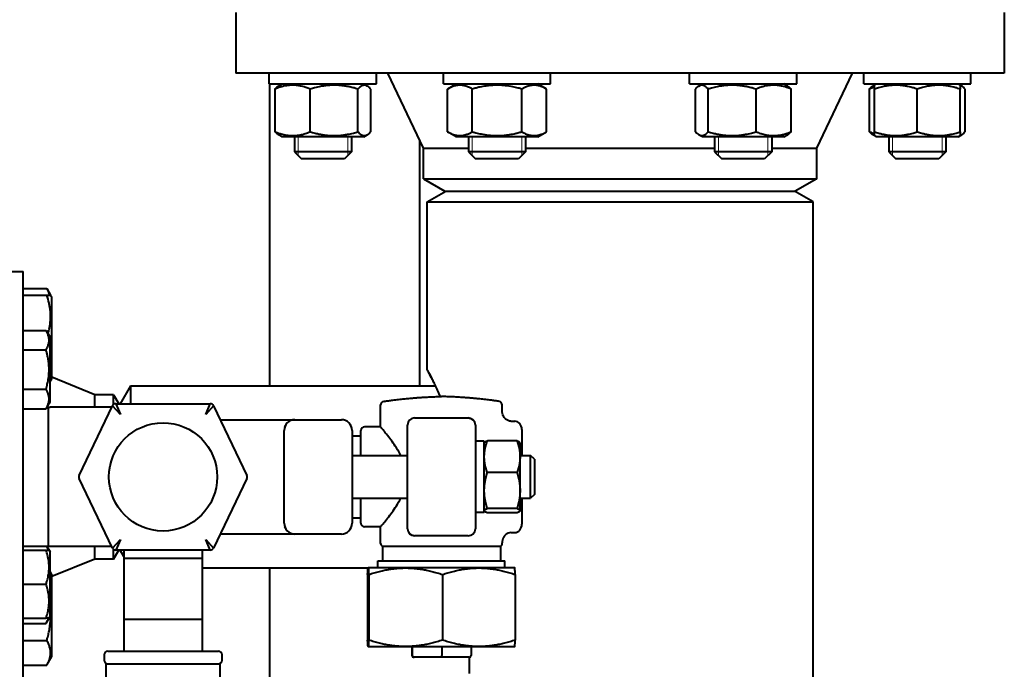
# Model space of a CAD drawing. Header units: millimetres. Extents: x -4428 to 3866, y -3426 to 3855.
# Tile 189 of 191: x 3591 to 3866, y 2689 to 2871. Entities that reach past the tile are written whole.
import ezdxf

# ---------------------------------------------------------------- set-up
doc = ezdxf.new("R2010")
doc.units = ezdxf.units.MM
doc.linetypes.add('K5LT_BASIC', pattern=[0])
doc.linetypes.add('K5LT_THIN', pattern=[0])
doc.layers.add('Системный слой', color=7, linetype='Continuous')

# ---------------------------------------------------------------- blocks, each defined once
blk = doc.blocks.new('U10')
at = {"layer": 'Системный слой', "color": 150, "linetype": 'K5LT_BASIC', "lineweight": 40, "true_color": 0x0080ff}
for p, q in [((3651.43, 2872.57), (3651.43, 2855.57)), ((3866.43, 2872.57), (3866.43, 2855.57)), ((3866.43, 2855.57), (3651.43, 2855.57)), ((3660.78, 2852.57), (3660.78, 2855.57)), ((3690.78, 2852.57), (3690.78, 2855.57)), ((3703.93, 2834.57), (3693.93, 2855.57)), ((3709.49, 2852.57), (3709.49, 2855.57)), ((3739.49, 2852.57), (3739.49, 2855.57)), ((3778.37, 2852.57), (3778.37, 2855.57)), ((3808.37, 2852.57), (3808.37, 2855.57)), ((3813.93, 2834.57), (3823.93, 2855.57)), ((3827.08, 2852.57), (3827.08, 2855.57)), ((3857.08, 2852.57), (3857.08, 2855.57)), ((3857.08, 2852.57), (3857.08, 2855.57)), ((3660.78, 2852.57), (3690.78, 2852.57)), ((3660.93, 2768.07), (3660.93, 2852.57)), ((3663.36, 2851.98), (3664.38, 2852.57)), ((3663.78, 2852.23), (3664.38, 2852.57)), ((3688.2, 2851.98), (3687.18, 2852.57)), ((3709.49, 2852.57), (3739.49, 2852.57)), ((3710.63, 2851.15), (3713.09, 2852.57)), ((3738.35, 2851.15), (3735.89, 2852.57)), ((3778.37, 2852.57), (3808.37, 2852.57)), ((3780.95, 2851.98), (3781.97, 2852.57)), ((3805.8, 2851.98), (3804.77, 2852.57)), ((3827.08, 2852.57), (3857.08, 2852.57)), ((3827.08, 2852.57), (3827.08, 2852.57)), ((3829.66, 2851.98), (3830.08, 2852.23)), ((3830.08, 2852.23), (3830.68, 2852.57)), ((3830.08, 2851.15), (3830.08, 2852.23)), ((3854.08, 2852.23), (3853.48, 2852.57)), ((3854.5, 2851.98), (3854.08, 2852.23)), ((3854.08, 2852.23), (3854.08, 2851.15)), ((3662.4, 2839.19), (3662.4, 2851.15)), ((3672.2, 2839.19), (3672.2, 2851.15)), ((3685.58, 2839.19), (3685.58, 2851.15)), ((3689.17, 2839.19), (3689.17, 2851.15)), ((3710.63, 2839.19), (3710.63, 2851.15)), ((3717.56, 2839.19), (3717.56, 2851.15)), ((3731.42, 2839.19), (3731.42, 2851.15)), ((3738.35, 2839.19), (3738.35, 2851.15)), ((3779.99, 2839.19), (3779.99, 2851.15)), ((3783.57, 2839.19), (3783.57, 2851.15)), ((3796.96, 2839.19), (3796.96, 2851.15)), ((3806.76, 2839.19), (3806.76, 2851.15)), ((3828.7, 2839.19), (3828.7, 2851.15)), ((3830.08, 2839.19), (3830.08, 2851.15)), ((3842.08, 2839.19), (3842.08, 2851.15)), ((3854.08, 2839.19), (3854.08, 2851.15)), ((3855.46, 2839.19), (3855.46, 2851.15)), ((3664.38, 2837.77), (3663.36, 2838.36)), ((3664.38, 2837.77), (3663.78, 2838.12)), ((3687.18, 2837.77), (3664.38, 2837.77)), ((3667.78, 2837.77), (3667.78, 2833.57)), ((3683.78, 2837.77), (3683.78, 2833.57)), ((3687.18, 2837.77), (3688.2, 2838.36)), ((3713.09, 2837.77), (3710.63, 2839.19)), ((3735.89, 2837.77), (3713.09, 2837.77)), ((3716.49, 2837.77), (3716.49, 2833.57)), ((3732.49, 2837.77), (3732.49, 2833.57)), ((3735.89, 2837.77), (3738.35, 2839.19)), ((3781.97, 2837.77), (3780.95, 2838.36)), ((3785.31, 2837.77), (3781.97, 2837.77)), ((3804.77, 2837.77), (3785.31, 2837.77)), ((3785.37, 2837.77), (3785.37, 2833.57)), ((3801.37, 2837.77), (3801.37, 2833.57)), ((3804.77, 2837.77), (3805.8, 2838.36)), ((3830.68, 2837.77), (3829.66, 2838.36)), ((3830.08, 2838.12), (3830.08, 2839.19)), ((3830.68, 2837.77), (3830.08, 2838.12)), ((3842.08, 2837.77), (3830.68, 2837.77)), ((3834.08, 2837.77), (3834.08, 2833.57)), ((3853.48, 2837.77), (3842.08, 2837.77)), ((3850.08, 2837.77), (3850.08, 2833.57)), ((3853.48, 2837.77), (3854.5, 2838.36)), ((3853.48, 2837.77), (3854.08, 2838.12)), ((3854.08, 2839.19), (3854.08, 2838.12)), ((3702.93, 2768.07), (3702.93, 2836.67)), ((3683.78, 2833.57), (3667.78, 2833.57)), ((3667.78, 2833.57), (3669.78, 2831.57)), ((3683.78, 2833.57), (3681.78, 2831.57)), ((3683.78, 2833.57), (3681.78, 2831.57)), ((3703.93, 2834.57), (3716.49, 2834.57)), ((3703.93, 2826.04), (3703.93, 2834.57)), ((3732.49, 2833.57), (3716.49, 2833.57)), ((3716.49, 2833.57), (3718.49, 2831.57)), ((3732.49, 2833.57), (3730.49, 2831.57)), ((3732.49, 2834.57), (3785.37, 2834.57)), ((3801.37, 2833.57), (3785.37, 2833.57)), ((3785.37, 2833.57), (3787.37, 2831.57)), ((3801.37, 2833.57), (3799.37, 2831.57)), ((3801.37, 2834.57), (3813.93, 2834.57)), ((3813.93, 2826.04), (3813.93, 2834.57)), ((3850.08, 2833.57), (3834.08, 2833.57)), ((3834.08, 2833.57), (3836.08, 2831.57)), ((3850.08, 2833.57), (3848.08, 2831.57)), ((3850.08, 2833.57), (3848.08, 2831.57)), ((3681.78, 2831.57), (3669.78, 2831.57)), ((3730.49, 2831.57), (3718.49, 2831.57)), ((3799.37, 2831.57), (3787.37, 2831.57)), ((3848.08, 2831.57), (3836.08, 2831.57)), ((3703.93, 2826.04), (3709.93, 2822.57)), ((3703.93, 2826.04), (3813.93, 2826.04)), ((3813.93, 2826.04), (3807.93, 2822.57)), ((3704.93, 2819.57), (3710.13, 2822.57)), ((3709.93, 2822.57), (3807.93, 2822.57)), ((3812.93, 2819.57), (3807.73, 2822.57)), ((3704.93, 2772.57), (3704.93, 2819.57)), ((3704.93, 2819.57), (3758.93, 2819.57)), ((3758.93, 2819.57), (3812.93, 2819.57)), ((3812.93, 2325.57), (3812.93, 2819.57)), ((3575.93, 2800.07), (3591.93, 2800.07)), ((3591.93, 2742.57), (3591.93, 2800.07)), ((3591.93, 2795.32), (3598.51, 2795.32)), ((3598.51, 2795.32), (3599.58, 2793.46)), ((3591.93, 2793.46), (3598.51, 2793.46)), ((3598.51, 2793.46), (3599.58, 2793.46)), ((3599.58, 2793.46), (3599.93, 2792.86)), ((3599.93, 2781.46), (3599.93, 2792.86)), ((3591.93, 2783.59), (3598.31, 2783.59)), ((3598.31, 2783.59), (3599.43, 2781.65)), ((3599.16, 2782.12), (3599.43, 2781.65)), ((3599.43, 2763.6), (3599.43, 2781.65)), ((3599.93, 2770.06), (3599.93, 2781.46)), ((3591.93, 2778.11), (3598.31, 2778.11)), ((3599.58, 2769.46), (3599.43, 2769.46)), ((3599.58, 2769.46), (3599.93, 2770.06)), ((3611.93, 2765.57), (3599.93, 2770.48)), ((3591.93, 2767.14), (3598.31, 2767.14)), ((3621.93, 2768.07), (3619.04, 2763.07)), ((3621.93, 2768.07), (3707.28, 2768.07)), ((3621.93, 2768.07), (3621.93, 2767.47)), ((3621.93, 2767.47), (3621.93, 2763.07)), ((3598.31, 2761.65), (3599.43, 2763.6)), ((3599.16, 2763.12), (3599.43, 2763.6)), ((3617.2, 2765.57), (3611.93, 2765.57)), ((3611.93, 2762.07), (3611.93, 2765.57)), ((3617.2, 2765.57), (3618.64, 2763.07)), ((3617.2, 2762.84), (3617.2, 2765.57)), ((3591.93, 2761.65), (3598.31, 2761.65)), ((3598.93, 2762.07), (3598.55, 2762.07)), ((3598.93, 2762.1), (3598.93, 2723.05)), ((3616.73, 2762.07), (3599.43, 2762.07)), ((3607.58, 2743), (3616.94, 2762.5)), ((3619.1, 2760.07), (3616.94, 2762.5)), ((3617.84, 2763.07), (3644.25, 2763.07)), ((3617.84, 2763.07), (3619.1, 2760.07)), ((3642.99, 2760.07), (3644.25, 2763.07)), ((3645.16, 2762.5), (3642.99, 2760.07)), ((3645.16, 2762.5), (3654.51, 2743)), ((3691.93, 2756.57), (3691.93, 2762.71)), ((3725.93, 2761.05), (3725.93, 2762.71)), ((3647.04, 2758.57), (3667.93, 2758.57)), ((3667.93, 2758.57), (3680.93, 2758.57)), ((3701.43, 2759.07), (3716.43, 2759.07)), ((3728.39, 2758.16), (3729.43, 2758.16)), ((3664.93, 2729.57), (3664.93, 2755.57)), ((3665.29, 2757), (3665.29, 2757)), ((3683.93, 2755.57), (3683.93, 2729.57)), ((3686.43, 2748.57), (3686.43, 2755.57)), ((3691.93, 2756.57), (3687.43, 2756.57)), ((3699.43, 2757.07), (3699.43, 2757.07)), ((3699.43, 2755.07), (3699.43, 2757.07)), ((3699.43, 2730.07), (3699.43, 2755.07)), ((3718.43, 2757.07), (3718.43, 2755.07)), ((3718.43, 2755.07), (3718.43, 2730.07)), ((3731.43, 2755.85), (3731.43, 2749.21)), ((3683.93, 2754.07), (3686.43, 2754.07)), ((3720.93, 2752.57), (3718.43, 2752.57)), ((3720.93, 2732.57), (3720.93, 2752.57)), ((3730.08, 2752.62), (3721.78, 2752.62)), ((3720.93, 2752.07), (3720.96, 2752.13)), ((3730.93, 2752.07), (3730.9, 2752.13)), ((3730.93, 2748.2), (3730.93, 2752.07)), ((3683.93, 2748.57), (3699.43, 2748.57)), ((3730.93, 2748.57), (3733.86, 2748.57)), ((3730.93, 2738.75), (3730.93, 2748.2)), ((3731.43, 2749.21), (3731.43, 2748.57)), ((3733.86, 2742.57), (3733.86, 2748.57)), ((3734.93, 2747.5), (3733.86, 2748.57)), ((3734.93, 2747.5), (3734.93, 2742.57)), ((3591.93, 2685.07), (3591.93, 2742.57)), ((3616.94, 2722.64), (3607.58, 2742.14)), ((3654.51, 2742.14), (3645.16, 2722.64)), ((3730.08, 2743.77), (3721.78, 2743.77)), ((3733.86, 2736.57), (3733.86, 2742.57)), ((3734.93, 2742.57), (3734.93, 2737.65)), ((3730.93, 2733.13), (3730.93, 2738.75)), ((3683.93, 2736.57), (3699.43, 2736.57)), ((3686.43, 2729.57), (3686.43, 2736.57)), ((3730.93, 2736.57), (3733.86, 2736.57)), ((3731.43, 2736.57), (3731.43, 2735.93)), ((3731.43, 2736.57), (3733.86, 2736.57)), ((3731.43, 2735.93), (3731.43, 2729.29)), ((3734.93, 2737.65), (3733.86, 2736.57)), ((3734.93, 2737.65), (3733.86, 2736.57)), ((3720.93, 2733.07), (3720.96, 2733.01)), ((3730.08, 2733.73), (3721.78, 2733.73)), ((3730.93, 2733.07), (3730.9, 2733.01)), ((3730.93, 2733.07), (3730.93, 2733.13)), ((3683.93, 2731.07), (3686.43, 2731.07)), ((3720.93, 2732.57), (3718.43, 2732.57)), ((3730.08, 2732.53), (3721.78, 2732.53)), ((3691.93, 2728.57), (3687.43, 2728.57)), ((3691.93, 2723.94), (3691.93, 2728.57)), ((3699.43, 2728.07), (3699.43, 2730.07)), ((3718.43, 2730.07), (3718.43, 2728.07)), ((3616.94, 2722.64), (3619.1, 2725.07)), ((3619.1, 2725.07), (3617.84, 2722.07)), ((3644.25, 2722.07), (3642.99, 2725.07)), ((3642.99, 2725.07), (3645.16, 2722.64)), ((3667.93, 2726.57), (3647.04, 2726.57)), ((3680.93, 2726.57), (3667.93, 2726.57)), ((3716.43, 2726.07), (3701.43, 2726.07)), ((3728.39, 2726.98), (3729.43, 2726.98)), ((3598.93, 2723.07), (3591.93, 2723.07)), ((3591.93, 2722.02), (3598.31, 2722.02)), ((3598.31, 2722.02), (3599.16, 2722.02)), ((3598.55, 2723.07), (3599.43, 2721.55)), ((3599.16, 2722.02), (3599.43, 2721.55)), ((3616.73, 2723.07), (3599.43, 2723.07)), ((3611.93, 2719.57), (3611.93, 2723.07)), ((3617.2, 2719.57), (3617.2, 2722.31)), ((3617.2, 2719.57), (3618.64, 2722.07)), ((3644.25, 2722.07), (3617.84, 2722.07)), ((3620.05, 2720.33), (3619.04, 2722.07)), ((3620.05, 2722.07), (3620.05, 2719.85)), ((3642.05, 2719.85), (3642.05, 2722.07)), ((3708.93, 2723.07), (3692.43, 2723.07)), ((3692.43, 2723.07), (3692.43, 2719.07)), ((3725.43, 2723.07), (3708.93, 2723.07)), ((3725.43, 2723.07), (3725.43, 2719.07)), ((3725.93, 2723.94), (3725.93, 2724.1)), ((3599.43, 2712.52), (3599.43, 2721.55)), ((3611.93, 2719.57), (3599.93, 2714.66)), ((3617.2, 2719.57), (3611.93, 2719.57)), ((3620.05, 2719.85), (3620.05, 2702.75)), ((3620.05, 2719.85), (3642.05, 2719.85)), ((3642.05, 2702.75), (3642.05, 2719.85)), ((3642.05, 2717.07), (3688.43, 2717.07)), ((3660.93, 2470.09), (3660.93, 2717.07)), ((3688.43, 2717.07), (3688.43, 2717.07)), ((3688.43, 2717.07), (3688.43, 2717.07)), ((3698.91, 2717.07), (3688.43, 2717.07)), ((3691.18, 2719.07), (3726.68, 2719.07)), ((3691.18, 2717.07), (3691.18, 2719.07)), ((3719.4, 2717.07), (3698.91, 2717.07)), ((3729.43, 2717.07), (3719.4, 2717.07)), ((3726.68, 2717.07), (3726.68, 2719.07)), ((3729.43, 2717.07), (3729.43, 2717.07)), ((3599.43, 2715.95), (3599.93, 2715.08)), ((3599.93, 2692.28), (3599.93, 2715.08)), ((3688.28, 2715.24), (3688.28, 2696.9)), ((3688.58, 2715.24), (3688.58, 2696.9)), ((3709.23, 2715.24), (3709.23, 2696.9)), ((3729.58, 2715.24), (3729.58, 2696.9)), ((3591.93, 2712.52), (3598.31, 2712.52)), ((3599.43, 2703.5), (3599.43, 2712.52)), ((3591.93, 2703.02), (3598.31, 2703.02)), ((3598.31, 2701.55), (3599.43, 2703.5)), ((3599.16, 2703.02), (3598.31, 2703.02)), ((3599.16, 2703.02), (3599.43, 2703.5)), ((3620.05, 2702.75), (3642.05, 2702.75)), ((3620.05, 2702.75), (3620.05, 2695.12)), ((3642.05, 2695.12), (3642.05, 2702.75)), ((3591.93, 2701.55), (3598.31, 2701.55)), ((3591.93, 2696.75), (3598.51, 2696.75)), ((3620.05, 2695.12), (3620.05, 2693.76)), ((3642.05, 2693.76), (3642.05, 2695.12)), ((3688.43, 2695.07), (3688.42, 2695.08)), ((3688.43, 2695.07), (3688.43, 2695.07)), ((3688.43, 2695.07), (3698.91, 2695.07)), ((3698.91, 2695.07), (3719.4, 2695.07)), ((3700.64, 2695.07), (3700.64, 2692.57)), ((3700.76, 2695.07), (3700.76, 2692.57)), ((3709.05, 2695.07), (3709.05, 2692.57)), ((3717.22, 2695.07), (3717.22, 2692.57)), ((3719.4, 2695.07), (3729.43, 2695.07)), ((3729.43, 2695.07), (3729.44, 2695.08)), ((3598.51, 2689.83), (3599.93, 2692.28)), ((3614.55, 2692.76), (3614.55, 2691.26)), ((3615.55, 2693.76), (3646.55, 2693.76)), ((3647.55, 2691.26), (3647.55, 2692.76)), ((3701.18, 2692.07), (3701.15, 2692.07)), ((3701.21, 2692.07), (3701.18, 2692.07)), ((3701.26, 2692.07), (3701.21, 2692.07)), ((3704.63, 2692.07), (3701.26, 2692.07)), ((3705.67, 2692.07), (3704.63, 2692.07)), ((3709.04, 2692.07), (3705.67, 2692.07)), ((3712.37, 2692.07), (3709.04, 2692.07)), ((3713.39, 2692.07), (3712.37, 2692.07)), ((3716.71, 2692.07), (3713.39, 2692.07)), ((3716.68, 2692.07), (3716.66, 2692.07)), ((3716.68, 2692.07), (3716.68, 2687.57)), ((3591.93, 2689.83), (3598.51, 2689.83)), ((3615.05, 2690.26), (3615.55, 2690.26)), ((3615.05, 2690.26), (3615.05, 2685.66)), ((3615.55, 2690.26), (3646.55, 2690.26)), ((3646.55, 2690.26), (3647.05, 2690.26)), ((3647.05, 2601.76), (3647.05, 2690.26))]:
    blk.add_line(p, q, dxfattribs=at)
at = {"layer": 'Системный слой', "color": 7, "linetype": 'K5LT_THIN', "lineweight": 20}
for p, q in [((3668.86, 2837.77), (3668.86, 2833.57)), ((3682.7, 2837.77), (3682.7, 2833.57)), ((3717.57, 2837.77), (3717.57, 2833.57)), ((3731.41, 2837.77), (3731.41, 2833.57)), ((3786.45, 2837.77), (3786.45, 2833.57)), ((3800.29, 2837.77), (3800.29, 2833.57)), ((3835.16, 2837.77), (3835.16, 2833.57)), ((3849, 2837.77), (3849, 2833.57)), ((3668.86, 2833.57), (3668.86, 2832.49)), ((3682.7, 2833.57), (3682.7, 2832.49)), ((3717.57, 2833.57), (3717.57, 2832.49)), ((3731.41, 2833.57), (3731.41, 2832.49)), ((3786.45, 2833.57), (3786.45, 2832.49)), ((3800.29, 2833.57), (3800.29, 2832.49)), ((3835.16, 2833.57), (3835.16, 2832.49)), ((3849, 2833.57), (3849, 2832.49))]:
    blk.add_line(p, q, dxfattribs=at)
at = {"layer": 'Системный слой', "color": 150, "linetype": 'K5LT_BASIC', "lineweight": 40, "true_color": 0x0080ff}
blk.add_circle((3631.05, 2742.57), 15.15, dxfattribs=at)
for centre, radius, start, end in [((3692.93, 2762.71), 1, 98.4751, 180), ((3724.93, 2762.71), 1, 0, 81.5249), ((3599.43, 2767.07), 5, 264.2608, 270), ((3617.84, 2762.07), 1, 90, 154.3688), ((3644.25, 2762.07), 1, 25.6312, 90), ((3667.93, 2755.57), 3, 90, 180), ((3680.93, 2755.57), 3, 0, 90), ((3701.43, 2757.07), 2, 90, 180), ((3716.43, 2757.07), 2, 0, 90), ((3667.93, 2755.57), 3, 151.5932, 162.6127), ((3687.43, 2755.57), 1, 90, 180), ((3608.48, 2742.57), 1, 154.3688, 205.6312), ((3653.61, 2742.57), 1, 334.3688, 25.6312), ((3667.93, 2729.57), 3, 180, 270), ((3667.93, 2729.57), 3, 197.391, 208.3847), ((3680.93, 2729.57), 3, 270, 0), ((3687.43, 2729.57), 1, 180, 270), ((3701.43, 2728.07), 2, 180, 270), ((3716.43, 2728.07), 2, 270, 0), ((3599.43, 2718.07), 5, 90, 95.7392), ((3617.84, 2723.07), 1, 205.6312, 270), ((3644.25, 2723.07), 1, 270, 334.3688), ((3692.93, 2723.94), 1, 180, 240), ((3724.93, 2723.94), 1, 300, 0), ((3615.55, 2692.76), 1, 90, 180), ((3646.55, 2692.76), 1, 0, 90), ((3615.55, 2691.26), 1, 180, 270), ((3646.55, 2691.26), 1, 270, 0)]:
    blk.add_arc(centre, radius, start, end, dxfattribs=at)
for centre, major_axis, ratio, start_param, end_param in [((3729.43, 2755.85), (0, -2.31), 0.866025, 1.570796, 3.141593), ((3729.43, 2749.21), (2, 0), 0.57735, 0, 0.722734), ((3729.43, 2735.93), (-2, 0), 0.57735, 2.418858, 3.141593), ((3729.43, 2729.29), (0, 2.31), 0.866025, 3.141593, 4.712389), ((3701.15, 2692.57), (0.504, 0), 0.992836, 3.141593, 4.712389), ((3701.26, 2692.57), (0, 0.5), 0.992624, 1.570796, 3.141593), ((3709.04, 2692.57), (0, -0.5), 0.014592, 0, 1.570796), ((3716.71, 2692.57), (-0.504, 0), 0.992836, 1.570796, 3.141593)]:
    blk.add_ellipse(centre, major_axis=major_axis, ratio=ratio, start_param=start_param, end_param=end_param, dxfattribs=at)
for points, knots in [([(3672.2, 2851.15), (3671.79, 2851.32), (3671.23, 2851.53), (3670.4, 2851.78), (3669.86, 2851.92), (3669.24, 2852.05), (3668.69, 2852.14), (3668.06, 2852.2), (3667.45, 2852.23), (3666.87, 2852.22), (3666.24, 2852.18), (3665.56, 2852.09), (3664.71, 2851.92), (3663.65, 2851.63), (3662.86, 2851.34), (3662.4, 2851.15)], [0, 0, 0, 0, 2.032024, 2.780687, 4.100621, 4.689754, 5.785161, 6.773962, 7.746893, 8.757247, 9.530451, 10.808294, 12.055167, 13.667644, 16, 16, 16, 16]), ([(3662.4, 2851.15), (3662.5, 2851.27), (3662.67, 2851.45), (3662.99, 2851.74), (3663.21, 2851.9), (3663.36, 2851.98)], [0, 0, 0, 0, 1.918282, 3.267661, 6, 6, 6, 6]), ([(3685.58, 2851.15), (3685.12, 2851.29), (3684.45, 2851.48), (3683.47, 2851.71), (3682.8, 2851.85), (3682.01, 2851.98), (3681.38, 2852.07), (3680.62, 2852.15), (3679.93, 2852.2), (3679.12, 2852.23), (3678.34, 2852.22), (3677.59, 2852.19), (3676.87, 2852.13), (3676.04, 2852.03), (3674.91, 2851.84), (3673.58, 2851.55), (3672.62, 2851.28), (3672.2, 2851.15)], [0, 0, 0, 0, 1.889793, 2.772286, 3.97396, 4.613199, 5.962253, 6.508307, 7.620707, 8.715255, 9.746093, 10.721757, 11.68135, 12.629021, 14.021816, 16.259909, 18, 18, 18, 18]), ([(3688.2, 2851.98), (3688.13, 2852.02), (3687.99, 2852.09), (3687.78, 2852.17), (3687.58, 2852.22), (3687.38, 2852.23), (3687.16, 2852.22), (3686.93, 2852.16), (3686.62, 2852.04), (3686.16, 2851.75), (3685.8, 2851.4), (3685.58, 2851.15)], [0, 0, 0, 0, 1.013607, 1.907108, 2.817762, 3.774163, 4.640723, 5.732163, 6.948672, 8.887773, 12, 12, 12, 12]), ([(3689.17, 2851.15), (3689.06, 2851.27), (3688.89, 2851.45), (3688.57, 2851.74), (3688.35, 2851.9), (3688.2, 2851.98)], [0, 0, 0, 0, 1.918282, 3.267661, 6, 6, 6, 6]), ([(3717.56, 2851.15), (3717.29, 2851.31), (3716.85, 2851.54), (3716.26, 2851.8), (3715.86, 2851.94), (3715.47, 2852.05), (3715.09, 2852.14), (3714.64, 2852.2), (3714.22, 2852.23), (3713.81, 2852.22), (3713.43, 2852.19), (3713.05, 2852.13), (3712.62, 2852.03), (3712.04, 2851.84), (3711.35, 2851.55), (3710.85, 2851.28), (3710.63, 2851.15)], [0, 0, 0, 0, 2.031977, 3.339718, 4.35691, 4.982864, 6.146734, 7.197334, 8.231074, 9.204643, 10.126104, 11.032386, 11.927409, 13.242826, 15.356581, 17, 17, 17, 17]), ([(3731.42, 2851.15), (3731.09, 2851.25), (3730.27, 2851.47), (3728.77, 2851.82), (3727.26, 2852.06), (3726.1, 2852.17), (3725.45, 2852.21), (3725.03, 2852.22), (3724.68, 2852.23), (3724.3, 2852.23), (3723.82, 2852.22), (3723.25, 2852.19), (3722.43, 2852.13), (3721.25, 2851.99), (3719.89, 2851.75), (3718.63, 2851.45), (3717.92, 2851.26), (3717.56, 2851.15)], [0, 0, 0, 0, 3.152296, 8.024027, 14.430358, 17.4743, 18.996271, 20.518242, 21.409855, 22.301468, 24.084694, 25.867919, 27.651145, 31.792504, 37.072525, 40.536262, 44, 44, 44, 44]), ([(3738.35, 2851.15), (3738.08, 2851.31), (3737.63, 2851.54), (3737.04, 2851.8), (3736.64, 2851.94), (3736.26, 2852.05), (3735.87, 2852.14), (3735.42, 2852.2), (3735, 2852.23), (3734.6, 2852.22), (3734.21, 2852.19), (3733.84, 2852.13), (3733.41, 2852.03), (3732.82, 2851.84), (3732.14, 2851.55), (3731.63, 2851.28), (3731.42, 2851.15)], [0, 0, 0, 0, 2.031977, 3.339718, 4.35691, 4.982864, 6.146734, 7.197334, 8.231074, 9.204643, 10.126104, 11.032386, 11.927409, 13.242826, 15.356581, 17, 17, 17, 17]), ([(3780.95, 2851.98), (3780.85, 2851.92), (3780.67, 2851.8), (3780.35, 2851.54), (3780.13, 2851.32), (3779.99, 2851.15)], [0, 0, 0, 0, 1.912503, 3.220303, 6, 6, 6, 6]), ([(3783.57, 2851.15), (3783.43, 2851.31), (3783.22, 2851.53), (3782.89, 2851.8), (3782.64, 2851.97), (3782.38, 2852.11), (3782.14, 2852.19), (3781.9, 2852.23), (3781.66, 2852.23), (3781.43, 2852.19), (3781.19, 2852.11), (3781.03, 2852.03), (3780.95, 2851.98)], [0, 0, 0, 0, 2.191556, 3.228797, 4.853764, 5.968981, 7.168673, 8.365718, 9.486763, 10.643006, 11.815623, 13, 13, 13, 13]), ([(3796.96, 2851.15), (3796.5, 2851.29), (3795.83, 2851.48), (3794.85, 2851.71), (3794.18, 2851.85), (3793.39, 2851.98), (3792.76, 2852.07), (3792, 2852.15), (3791.31, 2852.2), (3790.5, 2852.23), (3789.72, 2852.22), (3788.97, 2852.19), (3788.25, 2852.13), (3787.42, 2852.03), (3786.28, 2851.84), (3784.96, 2851.55), (3783.99, 2851.28), (3783.57, 2851.15)], [0, 0, 0, 0, 1.889793, 2.772286, 3.97396, 4.613199, 5.962253, 6.508307, 7.620707, 8.715255, 9.746093, 10.721757, 11.68135, 12.629021, 14.021816, 16.259909, 18, 18, 18, 18]), ([(3806.76, 2851.15), (3806.35, 2851.32), (3805.79, 2851.53), (3804.96, 2851.78), (3804.42, 2851.92), (3803.81, 2852.05), (3803.26, 2852.14), (3802.62, 2852.2), (3802.01, 2852.23), (3801.44, 2852.22), (3800.8, 2852.18), (3800.12, 2852.09), (3799.27, 2851.92), (3798.21, 2851.63), (3797.42, 2851.34), (3796.96, 2851.15)], [0, 0, 0, 0, 2.032024, 2.780687, 4.100621, 4.689754, 5.785161, 6.773962, 7.746893, 8.757247, 9.530451, 10.808294, 12.055167, 13.667644, 16, 16, 16, 16]), ([(3805.8, 2851.98), (3805.9, 2851.92), (3806.07, 2851.8), (3806.39, 2851.54), (3806.61, 2851.32), (3806.76, 2851.15)], [0, 0, 0, 0, 1.912503, 3.220303, 6, 6, 6, 6]), ([(3828.7, 2851.15), (3828.8, 2851.27), (3828.97, 2851.45), (3829.29, 2851.74), (3829.51, 2851.9), (3829.66, 2851.98)], [0, 0, 0, 0, 1.918282, 3.267661, 6, 6, 6, 6]), ([(3842.08, 2851.15), (3841.67, 2851.29), (3841.07, 2851.48), (3840.19, 2851.71), (3839.59, 2851.85), (3838.88, 2851.98), (3838.31, 2852.07), (3837.64, 2852.15), (3837.02, 2852.2), (3836.29, 2852.23), (3835.59, 2852.22), (3834.92, 2852.19), (3834.27, 2852.13), (3833.53, 2852.03), (3832.51, 2851.84), (3831.32, 2851.55), (3830.46, 2851.28), (3830.08, 2851.15)], [0, 0, 0, 0, 1.889793, 2.772286, 3.97396, 4.613199, 5.962253, 6.508307, 7.620707, 8.715255, 9.746093, 10.721757, 11.68135, 12.629021, 14.021816, 16.259909, 18, 18, 18, 18]), ([(3854.08, 2851.15), (3853.67, 2851.29), (3853.07, 2851.48), (3852.19, 2851.71), (3851.59, 2851.85), (3850.88, 2851.98), (3850.31, 2852.07), (3849.64, 2852.15), (3849.02, 2852.2), (3848.29, 2852.23), (3847.59, 2852.22), (3846.92, 2852.19), (3846.27, 2852.13), (3845.53, 2852.03), (3844.51, 2851.84), (3843.32, 2851.55), (3842.46, 2851.28), (3842.08, 2851.15)], [0, 0, 0, 0, 1.889793, 2.772286, 3.97396, 4.613199, 5.962253, 6.508307, 7.620707, 8.715255, 9.746093, 10.721757, 11.68135, 12.629021, 14.021816, 16.259909, 18, 18, 18, 18]), ([(3855.46, 2851.15), (3855.36, 2851.27), (3855.19, 2851.45), (3854.87, 2851.74), (3854.65, 2851.9), (3854.5, 2851.98)], [0, 0, 0, 0, 1.918282, 3.267661, 6, 6, 6, 6]), ([(3663.36, 2838.36), (3663.25, 2838.42), (3663.08, 2838.54), (3662.76, 2838.81), (3662.54, 2839.03), (3662.4, 2839.19)], [0, 0, 0, 0, 1.912503, 3.220303, 6, 6, 6, 6]), ([(3662.4, 2839.19), (3662.8, 2839.03), (3663.36, 2838.82), (3664.19, 2838.56), (3664.73, 2838.42), (3665.35, 2838.29), (3665.9, 2838.21), (3666.53, 2838.14), (3667.15, 2838.11), (3667.72, 2838.12), (3668.35, 2838.17), (3669.03, 2838.25), (3669.88, 2838.42), (3670.94, 2838.71), (3671.73, 2839), (3672.2, 2839.19)], [0, 0, 0, 0, 2.032024, 2.780687, 4.100621, 4.689754, 5.785161, 6.773962, 7.746893, 8.757247, 9.530451, 10.808294, 12.055167, 13.667644, 16, 16, 16, 16]), ([(3672.2, 2839.19), (3672.65, 2839.05), (3673.33, 2838.87), (3674.3, 2838.64), (3674.97, 2838.5), (3675.77, 2838.36), (3676.4, 2838.27), (3677.15, 2838.19), (3677.84, 2838.14), (3678.66, 2838.11), (3679.44, 2838.12), (3680.18, 2838.16), (3680.91, 2838.22), (3681.73, 2838.32), (3682.87, 2838.5), (3684.19, 2838.8), (3685.16, 2839.07), (3685.58, 2839.19)], [0, 0, 0, 0, 1.889793, 2.772286, 3.97396, 4.613199, 5.962253, 6.508307, 7.620707, 8.715255, 9.746093, 10.721757, 11.68135, 12.629021, 14.021816, 16.259909, 18, 18, 18, 18]), ([(3685.58, 2839.19), (3685.72, 2839.03), (3685.94, 2838.81), (3686.26, 2838.54), (3686.51, 2838.37), (3686.78, 2838.24), (3687.02, 2838.16), (3687.26, 2838.12), (3687.49, 2838.12), (3687.73, 2838.16), (3687.97, 2838.24), (3688.12, 2838.32), (3688.2, 2838.36)], [0, 0, 0, 0, 2.191556, 3.228797, 4.853764, 5.968981, 7.168673, 8.365718, 9.486763, 10.643006, 11.815623, 13, 13, 13, 13]), ([(3688.2, 2838.36), (3688.31, 2838.42), (3688.48, 2838.54), (3688.8, 2838.81), (3689.02, 2839.03), (3689.17, 2839.19)], [0, 0, 0, 0, 1.912503, 3.220303, 6, 6, 6, 6]), ([(3710.63, 2839.19), (3710.9, 2839.04), (3711.35, 2838.8), (3711.94, 2838.55), (3712.34, 2838.41), (3712.72, 2838.29), (3713.11, 2838.21), (3713.56, 2838.14), (3713.98, 2838.11), (3714.38, 2838.12), (3714.77, 2838.16), (3715.14, 2838.22), (3715.57, 2838.32), (3716.16, 2838.5), (3716.84, 2838.8), (3717.34, 2839.07), (3717.56, 2839.19)], [0, 0, 0, 0, 2.031977, 3.339718, 4.35691, 4.982864, 6.146734, 7.197334, 8.231074, 9.204643, 10.126104, 11.032386, 11.927409, 13.242826, 15.356581, 17, 17, 17, 17]), ([(3717.56, 2839.19), (3717.88, 2839.1), (3718.71, 2838.87), (3720.21, 2838.53), (3721.72, 2838.28), (3722.88, 2838.18), (3723.53, 2838.14), (3723.95, 2838.12), (3724.3, 2838.12), (3724.68, 2838.12), (3725.15, 2838.13), (3725.73, 2838.15), (3726.54, 2838.21), (3727.73, 2838.35), (3729.08, 2838.6), (3730.35, 2838.89), (3731.06, 2839.09), (3731.42, 2839.19)], [0, 0, 0, 0, 3.152296, 8.024027, 14.430358, 17.4743, 18.996271, 20.518242, 21.409855, 22.301468, 24.084694, 25.867919, 27.651145, 31.792504, 37.072525, 40.536262, 44, 44, 44, 44]), ([(3731.42, 2839.19), (3731.69, 2839.04), (3732.13, 2838.8), (3732.72, 2838.55), (3733.12, 2838.41), (3733.5, 2838.29), (3733.89, 2838.21), (3734.34, 2838.14), (3734.76, 2838.11), (3735.17, 2838.12), (3735.55, 2838.16), (3735.93, 2838.22), (3736.35, 2838.32), (3736.94, 2838.5), (3737.63, 2838.8), (3738.13, 2839.07), (3738.35, 2839.19)], [0, 0, 0, 0, 2.031977, 3.339718, 4.35691, 4.982864, 6.146734, 7.197334, 8.231074, 9.204643, 10.126104, 11.032386, 11.927409, 13.242826, 15.356581, 17, 17, 17, 17]), ([(3779.99, 2839.19), (3780.09, 2839.08), (3780.26, 2838.9), (3780.58, 2838.61), (3780.8, 2838.45), (3780.95, 2838.36)], [0, 0, 0, 0, 1.918282, 3.267661, 6, 6, 6, 6]), ([(3780.95, 2838.36), (3781.02, 2838.32), (3781.16, 2838.25), (3781.37, 2838.17), (3781.57, 2838.13), (3781.77, 2838.11), (3781.99, 2838.13), (3782.22, 2838.18), (3782.53, 2838.31), (3782.99, 2838.6), (3783.35, 2838.94), (3783.57, 2839.19)], [0, 0, 0, 0, 1.013607, 1.907108, 2.817762, 3.774163, 4.640723, 5.732163, 6.948672, 8.887773, 12, 12, 12, 12]), ([(3783.57, 2839.19), (3784.03, 2839.05), (3784.71, 2838.87), (3785.68, 2838.64), (3786.35, 2838.5), (3787.14, 2838.36), (3787.78, 2838.27), (3788.53, 2838.19), (3789.22, 2838.14), (3790.04, 2838.11), (3790.82, 2838.12), (3791.56, 2838.16), (3792.28, 2838.22), (3793.11, 2838.32), (3794.25, 2838.5), (3795.57, 2838.8), (3796.54, 2839.07), (3796.96, 2839.19)], [0, 0, 0, 0, 1.889793, 2.772286, 3.97396, 4.613199, 5.962253, 6.508307, 7.620707, 8.715255, 9.746093, 10.721757, 11.68135, 12.629021, 14.021816, 16.259909, 18, 18, 18, 18]), ([(3796.96, 2839.19), (3797.36, 2839.03), (3797.92, 2838.82), (3798.75, 2838.56), (3799.29, 2838.42), (3799.91, 2838.29), (3800.46, 2838.21), (3801.09, 2838.14), (3801.71, 2838.11), (3802.28, 2838.12), (3802.91, 2838.17), (3803.59, 2838.25), (3804.44, 2838.42), (3805.5, 2838.71), (3806.29, 2839), (3806.76, 2839.19)], [0, 0, 0, 0, 2.032024, 2.780687, 4.100621, 4.689754, 5.785161, 6.773962, 7.746893, 8.757247, 9.530451, 10.808294, 12.055167, 13.667644, 16, 16, 16, 16]), ([(3806.76, 2839.19), (3806.66, 2839.08), (3806.48, 2838.9), (3806.16, 2838.61), (3805.94, 2838.45), (3805.8, 2838.36)], [0, 0, 0, 0, 1.918282, 3.267661, 6, 6, 6, 6]), ([(3829.66, 2838.36), (3829.55, 2838.42), (3829.38, 2838.54), (3829.06, 2838.81), (3828.84, 2839.03), (3828.7, 2839.19)], [0, 0, 0, 0, 1.912503, 3.220303, 6, 6, 6, 6]), ([(3830.08, 2839.19), (3830.49, 2839.05), (3831.09, 2838.87), (3831.97, 2838.64), (3832.57, 2838.5), (3833.28, 2838.36), (3833.85, 2838.27), (3834.52, 2838.19), (3835.14, 2838.14), (3835.87, 2838.11), (3836.57, 2838.12), (3837.24, 2838.16), (3837.89, 2838.22), (3838.63, 2838.32), (3839.65, 2838.5), (3840.84, 2838.8), (3841.7, 2839.07), (3842.08, 2839.19)], [0, 0, 0, 0, 1.889793, 2.772286, 3.97396, 4.613199, 5.962253, 6.508307, 7.620707, 8.715255, 9.746093, 10.721757, 11.68135, 12.629021, 14.021816, 16.259909, 18, 18, 18, 18]), ([(3842.08, 2839.19), (3842.49, 2839.05), (3843.09, 2838.87), (3843.97, 2838.64), (3844.57, 2838.5), (3845.28, 2838.36), (3845.85, 2838.27), (3846.52, 2838.19), (3847.14, 2838.14), (3847.87, 2838.11), (3848.57, 2838.12), (3849.24, 2838.16), (3849.89, 2838.22), (3850.63, 2838.32), (3851.65, 2838.5), (3852.84, 2838.8), (3853.7, 2839.07), (3854.08, 2839.19)], [0, 0, 0, 0, 1.889793, 2.772286, 3.97396, 4.613199, 5.962253, 6.508307, 7.620707, 8.715255, 9.746093, 10.721757, 11.68135, 12.629021, 14.021816, 16.259909, 18, 18, 18, 18]), ([(3854.5, 2838.36), (3854.61, 2838.42), (3854.78, 2838.54), (3855.1, 2838.81), (3855.32, 2839.03), (3855.46, 2839.19)], [0, 0, 0, 0, 1.912503, 3.220303, 6, 6, 6, 6]), ([(3599.34, 2793.46), (3599.28, 2793.66), (3599.16, 2794), (3598.89, 2794.62), (3598.68, 2795.04), (3598.51, 2795.32)], [0, 0, 0, 0, 1.912507, 3.220306, 6, 6, 6, 6]), ([(3598.87, 2782.62), (3598.96, 2782.94), (3599.09, 2783.46), (3599.28, 2784.31), (3599.41, 2785.06), (3599.5, 2785.81), (3599.55, 2786.44), (3599.58, 2787.03), (3599.59, 2787.63), (3599.57, 2788.25), (3599.52, 2788.9), (3599.45, 2789.56), (3599.33, 2790.33), (3599.07, 2791.64), (3598.76, 2792.72), (3598.51, 2793.46)], [0, 0, 0, 0, 1.431223, 2.341751, 3.744514, 4.771251, 5.647186, 6.47142, 7.346344, 8.272214, 9.220379, 10.184454, 11.157248, 12.620108, 16, 16, 16, 16]), ([(3598.31, 2778.11), (3598.45, 2778.35), (3598.65, 2778.75), (3598.87, 2779.28), (3599, 2779.7), (3599.09, 2780.07), (3599.14, 2780.45), (3599.16, 2780.84), (3599.15, 2781.21), (3599.1, 2781.58), (3599.01, 2781.97), (3598.84, 2782.53), (3598.6, 2783.07), (3598.38, 2783.47), (3598.31, 2783.59)], [0, 0, 0, 0, 2.031939, 3.311633, 4.396645, 5.423589, 6.350589, 7.49983, 8.533187, 9.335775, 10.524184, 11.684847, 13.915004, 15, 15, 15, 15]), ([(3598.31, 2767.14), (3598.38, 2767.4), (3598.56, 2768.05), (3598.83, 2769.23), (3599.03, 2770.43), (3599.11, 2771.35), (3599.14, 2771.86), (3599.15, 2772.2), (3599.16, 2772.48), (3599.16, 2772.78), (3599.15, 2773.15), (3599.13, 2773.6), (3599.08, 2774.25), (3598.97, 2775.19), (3598.78, 2776.26), (3598.54, 2777.26), (3598.39, 2777.83), (3598.31, 2778.11)], [0, 0, 0, 0, 3.152296, 8.024027, 14.430358, 17.4743, 18.996271, 20.518242, 21.409855, 22.301468, 24.084694, 25.867919, 27.651145, 31.792504, 37.072525, 40.536262, 44, 44, 44, 44]), ([(3599.43, 2773.26), (3599.47, 2773.57), (3599.53, 2774.05), (3599.58, 2774.86), (3599.59, 2775.62), (3599.55, 2776.61), (3599.48, 2777.27), (3599.43, 2777.66)], [0, 0, 0, 0, 1.690651, 2.627241, 4.382788, 5.842224, 8, 8, 8, 8]), ([(3708.65, 2765.07), (3708.5, 2765.4), (3708.23, 2766.03), (3707.83, 2766.91), (3707.46, 2767.69), (3707.13, 2768.37), (3706.85, 2768.95), (3706.58, 2769.48), (3706.33, 2769.96), (3706.11, 2770.39), (3705.93, 2770.73), (3705.79, 2771), (3705.64, 2771.27), (3705.49, 2771.56), (3705.34, 2771.83), (3705.22, 2772.04), (3705.14, 2772.2), (3705.07, 2772.32), (3705.01, 2772.43), (3704.97, 2772.51), (3704.94, 2772.56), (3704.93, 2772.58), (3704.94, 2772.56), (3704.96, 2772.52), (3705, 2772.44), (3705.06, 2772.33), (3705.14, 2772.19), (3705.25, 2772), (3705.37, 2771.79), (3705.5, 2771.54), (3705.66, 2771.24), (3705.85, 2770.88), (3706.06, 2770.48), (3706.2, 2770.21), (3706.26, 2770.09)], [0, 0, 0, 0, 1.653897, 3.117744, 4.664423, 5.984088, 7.266788, 8.365291, 9.617481, 10.800989, 11.790166, 12.533523, 13.352458, 14.528287, 15.721746, 16.833806, 17.623076, 18.505959, 19.458808, 20.441697, 21.435368, 22.426191, 23.414166, 24.335312, 25.310764, 26.330864, 27.337414, 28.440815, 29.471232, 30.516414, 31.514186, 32.836696, 34.042662, 35, 35, 35, 35]), ([(3598.31, 2761.65), (3598.45, 2761.9), (3598.65, 2762.29), (3598.87, 2762.83), (3599, 2763.24), (3599.09, 2763.61), (3599.14, 2764), (3599.16, 2764.38), (3599.15, 2764.75), (3599.1, 2765.13), (3599.01, 2765.51), (3598.84, 2766.07), (3598.6, 2766.62), (3598.38, 2767.01), (3598.31, 2767.14)], [0, 0, 0, 0, 2.031939, 3.311633, 4.396645, 5.423589, 6.350589, 7.49983, 8.533187, 9.335775, 10.524184, 11.684847, 13.915004, 15, 15, 15, 15]), ([(3692.78, 2763.7), (3692.96, 2763.73), (3693.14, 2763.76), (3693.5, 2763.81), (3693.68, 2763.83), (3694.22, 2763.91), (3694.58, 2763.96), (3695.47, 2764.08), (3696.01, 2764.14), (3697.08, 2764.27), (3697.62, 2764.33), (3698.6, 2764.43), (3699.05, 2764.48), (3699.73, 2764.54), (3699.95, 2764.57), (3700.29, 2764.6), (3700.4, 2764.61), (3700.57, 2764.62), (3700.63, 2764.62), (3700.71, 2764.63), (3700.74, 2764.63), (3700.78, 2764.64), (3700.79, 2764.64), (3700.81, 2764.64), (3700.82, 2764.64), (3700.86, 2764.64), (3700.89, 2764.65), (3700.93, 2764.65), (3700.94, 2764.65), (3700.99, 2764.66), (3701.02, 2764.66), (3701.09, 2764.66), (3701.13, 2764.67), (3701.23, 2764.68), (3701.28, 2764.68), (3701.45, 2764.69), (3701.56, 2764.7), (3701.84, 2764.72), (3702.01, 2764.74), (3702.41, 2764.77), (3702.63, 2764.78), (3702.88, 2764.8), (3702.91, 2764.8), (3703.36, 2764.83), (3703.78, 2764.86), (3704.75, 2764.92), (3705.29, 2764.94), (3706.37, 2764.99), (3706.91, 2765.01), (3707.85, 2765.05), (3708.25, 2765.06), (3708.74, 2765.07), (3708.84, 2765.07), (3708.93, 2765.07)], [0, 0, 0, 0, 0.90489, 0.90489, 1.80978, 1.80978, 3.61956, 3.61956, 6.319364, 6.319364, 9.019745, 9.019745, 11.272061, 11.272061, 12.398254, 12.398254, 12.961354, 12.961354, 13.242905, 13.242905, 13.383681, 13.383681, 13.454069, 13.454069, 13.489263, 13.489263, 13.636376, 13.636376, 13.706764, 13.706764, 13.84754, 13.84754, 14.058703, 14.058703, 14.340254, 14.340254, 14.903355, 14.903355, 15.748007, 15.748007, 16.874211, 16.874211, 17.000094, 17.000094, 19.126526, 19.126526, 21.826906, 21.826906, 24.526709, 24.526709, 26.532209, 26.532209, 27, 27, 27, 27]), ([(3725.08, 2763.7), (3724.9, 2763.73), (3724.72, 2763.76), (3724.36, 2763.81), (3724.18, 2763.83), (3723.64, 2763.91), (3723.28, 2763.96), (3722.39, 2764.08), (3721.85, 2764.14), (3720.78, 2764.27), (3720.24, 2764.33), (3719.45, 2764.41), (3719.19, 2764.44), (3718.74, 2764.49), (3718.55, 2764.5), (3718.13, 2764.54), (3717.91, 2764.57), (3717.57, 2764.6), (3717.46, 2764.61), (3717.29, 2764.62), (3717.24, 2764.62), (3717.15, 2764.63), (3717.12, 2764.63), (3717.08, 2764.64), (3717.07, 2764.64), (3717.05, 2764.64), (3717.04, 2764.64), (3716.97, 2764.65), (3716.92, 2764.65), (3716.83, 2764.66), (3716.8, 2764.66), (3716.72, 2764.67), (3716.66, 2764.67), (3716.52, 2764.68), (3716.44, 2764.69), (3716.24, 2764.71), (3716.13, 2764.72), (3715.79, 2764.74), (3715.57, 2764.76), (3715.01, 2764.8), (3714.67, 2764.82), (3713.88, 2764.87), (3713.43, 2764.9), (3712.44, 2764.95), (3711.9, 2764.98), (3710.82, 2765.02), (3710.28, 2765.04), (3709.66, 2765.05), (3709.59, 2765.06), (3709.4, 2765.06), (3709.28, 2765.06), (3709.13, 2765.07), (3709.1, 2765.07), (3709.04, 2765.07), (3709.01, 2765.07), (3708.96, 2765.07), (3708.95, 2765.07), (3708.93, 2765.07)], [0, 0, 0, 0, 0.938404, 0.938404, 1.876809, 1.876809, 3.753618, 3.753618, 6.553415, 6.553415, 9.35381, 9.35381, 10.697295, 10.697295, 11.689544, 11.689544, 12.857448, 12.857448, 13.441404, 13.441404, 13.733383, 13.733383, 13.879373, 13.879373, 13.952367, 13.952367, 13.988865, 13.988865, 14.287417, 14.287417, 14.433406, 14.433406, 14.725385, 14.725385, 15.163353, 15.163353, 15.747311, 15.747311, 16.915215, 16.915215, 18.667078, 18.667078, 21.002899, 21.002899, 23.803293, 23.803293, 26.603089, 26.603089, 26.990119, 26.990119, 27.610621, 27.610621, 27.765747, 27.765747, 27.920872, 27.920872, 28, 28, 28, 28]), ([(3728.39, 2758.16), (3728.11, 2758.16), (3727.83, 2758.22), (3727.31, 2758.43), (3727.07, 2758.58), (3726.85, 2758.78), (3726.84, 2758.8), (3726.58, 2759.05), (3726.39, 2759.33), (3726.14, 2759.86), (3726.06, 2760.08), (3725.96, 2760.55), (3725.93, 2760.8), (3725.93, 2761.05)], [0, 0, 0, 0, 0.0851567, 0.0851567, 0.1686176, 0.1686176, 0.1742333, 0.1742333, 0.2768697, 0.2768697, 0.347504, 0.347504, 0.4212059, 0.4212059, 0.4212059, 0.4212059]), ([(3716.63, 2759.06), (3716.73, 2759.05), (3716.82, 2759.04), (3716.94, 2759.01), (3716.97, 2759), (3717.02, 2758.98), (3717.04, 2758.98), (3717.09, 2758.96), (3717.12, 2758.95), (3717.19, 2758.92), (3717.24, 2758.9), (3717.38, 2758.84), (3717.47, 2758.79), (3717.65, 2758.66), (3717.75, 2758.58), (3717.88, 2758.45), (3717.93, 2758.4), (3717.97, 2758.35)], [0.001176, 0.001176, 0.001176, 0.001176, 2.810425, 2.810425, 3.707802, 3.707802, 4.477691, 4.477691, 5.27243, 5.27243, 6.837058, 6.837058, 9.966314, 9.966314, 13.557803, 13.557803, 15.460345, 15.460345, 15.460345, 15.460345]), ([(3665.25, 2756.92), (3665.25, 2756.92), (3665.25, 2756.93), (3665.27, 2756.95), (3665.27, 2756.97), (3665.29, 2756.99), (3665.29, 2756.99), (3665.29, 2757)], [0.151975, 0.151975, 0.151975, 0.151975, 0.455924, 0.455924, 1.215798, 1.215798, 1.50762, 1.50762, 1.50762, 1.50762]), ([(3697.57, 2748.57), (3696.8, 2750.05), (3695.89, 2751.38), (3694.27, 2753.65), (3693.43, 2754.71), (3692.55, 2755.81), (3692.32, 2756.1), (3692.01, 2756.48), (3691.93, 2756.57), (3691.93, 2756.57)], [5.195129, 5.195129, 5.195129, 5.195129, 5.715521, 5.715521, 6.274006, 6.274006, 6.553248, 6.553248, 6.832413, 6.832413, 6.832413, 6.832413]), ([(3691.93, 2728.57), (3691.93, 2728.57), (3692.01, 2728.67), (3692.32, 2729.05), (3692.55, 2729.33), (3693.43, 2730.43), (3694.27, 2731.5), (3695.89, 2733.77), (3696.79, 2735.1), (3697.57, 2736.57)], [2.277423, 2.277423, 2.277423, 2.277423, 2.556739, 2.556739, 2.835982, 2.835982, 3.394466, 3.394466, 3.914775, 3.914775, 3.914775, 3.914775]), ([(3665.25, 2728.23), (3665.25, 2728.22), (3665.25, 2728.22), (3665.27, 2728.19), (3665.27, 2728.18), (3665.29, 2728.16), (3665.29, 2728.15), (3665.29, 2728.15), (3665.29, 2728.15), (3665.29, 2728.15)], [0.151975, 0.151975, 0.151975, 0.151975, 0.455924, 0.455924, 1.215798, 1.215798, 1.499227, 1.499227, 1.507617, 1.507617, 1.507617, 1.507617]), ([(3701.23, 2726.08), (3701.13, 2726.09), (3701.04, 2726.11), (3700.92, 2726.14), (3700.89, 2726.15), (3700.84, 2726.16), (3700.82, 2726.17), (3700.77, 2726.18), (3700.74, 2726.19), (3700.67, 2726.22), (3700.62, 2726.24), (3700.48, 2726.31), (3700.39, 2726.36), (3700.21, 2726.48), (3700.11, 2726.56), (3699.98, 2726.69), (3699.94, 2726.74), (3699.89, 2726.79)], [0.001166, 0.001166, 0.001166, 0.001166, 2.827919, 2.827919, 3.668517, 3.668517, 4.42793, 4.42793, 5.211854, 5.211854, 6.755191, 6.755191, 9.841864, 9.841864, 13.38483, 13.38483, 15.21319, 15.21319, 15.21319, 15.21319]), ([(3728.39, 2726.98), (3728.11, 2726.98), (3727.83, 2726.93), (3727.31, 2726.71), (3727.07, 2726.56), (3726.85, 2726.36), (3726.84, 2726.35), (3726.58, 2726.1), (3726.39, 2725.81), (3726.14, 2725.29), (3726.06, 2725.06), (3725.96, 2724.59), (3725.93, 2724.34), (3725.93, 2724.1)], [0, 0, 0, 0, 0.0851567, 0.0851567, 0.1686176, 0.1686176, 0.1742333, 0.1742333, 0.2768697, 0.2768697, 0.347504, 0.347504, 0.4212059, 0.4212059, 0.4212059, 0.4212059]), ([(3598.31, 2712.52), (3598.42, 2712.84), (3598.58, 2713.38), (3598.79, 2714.19), (3598.94, 2714.9), (3599.03, 2715.5), (3599.1, 2716.04), (3599.14, 2716.58), (3599.16, 2717.25), (3599.15, 2717.8), (3599.11, 2718.36), (3599.05, 2718.95), (3598.92, 2719.78), (3598.69, 2720.8), (3598.46, 2721.57), (3598.31, 2722.02)], [0, 0, 0, 0, 1.679816, 2.780687, 4.100621, 5.29978, 5.785161, 6.773962, 7.999819, 9.102067, 9.530451, 10.806592, 12.055167, 13.667644, 16, 16, 16, 16]), ([(3598.96, 2722.02), (3598.9, 2722.24), (3598.77, 2722.59), (3598.6, 2722.94), (3598.53, 2723.07)], [0, 0, 0, 0, 3.049514, 5, 5, 5, 5]), ([(3599.43, 2712.8), (3599.48, 2713.02), (3599.54, 2713.32), (3599.58, 2713.78), (3599.59, 2714.19), (3599.55, 2714.73), (3599.48, 2715.12), (3599.43, 2715.34)], [0, 0, 0, 0, 2.045103, 2.83056, 4.382788, 5.842224, 8, 8, 8, 8]), ([(3598.31, 2703.02), (3598.42, 2703.34), (3598.58, 2703.88), (3598.79, 2704.69), (3598.94, 2705.4), (3599.03, 2706), (3599.1, 2706.54), (3599.14, 2707.08), (3599.16, 2707.75), (3599.15, 2708.3), (3599.11, 2708.86), (3599.05, 2709.45), (3598.92, 2710.28), (3598.69, 2711.3), (3598.46, 2712.07), (3598.31, 2712.52)], [0, 0, 0, 0, 1.679816, 2.780687, 4.100621, 5.29978, 5.785161, 6.773962, 7.999819, 9.102067, 9.530451, 10.806592, 12.055167, 13.667644, 16, 16, 16, 16]), ([(3598.51, 2696.75), (3598.56, 2696.93), (3598.69, 2697.37), (3598.92, 2698.26), (3599.19, 2699.48), (3599.41, 2700.87), (3599.51, 2701.86), (3599.54, 2702.4), (3599.56, 2702.71), (3599.58, 2703.08), (3599.58, 2703.48), (3599.59, 2704.09), (3599.56, 2704.81), (3599.5, 2705.62), (3599.45, 2706.02), (3599.43, 2706.22)], [0, 0, 0, 0, 1.719434, 4.298586, 8.597172, 13.49856, 17.487517, 17.938765, 18.530197, 20.432223, 21.383236, 22.33425, 26.149549, 28.057199, 29.964849, 29.964849, 29.964849, 29.964849]), ([(3598.31, 2701.55), (3598.4, 2701.7), (3598.54, 2701.97), (3598.77, 2702.46), (3598.9, 2702.79), (3598.96, 2703.02)], [0, 0, 0, 0, 1.918281, 3.26766, 6, 6, 6, 6]), ([(3598.51, 2689.83), (3598.67, 2690.09), (3598.9, 2690.54), (3599.15, 2691.13), (3599.3, 2691.53), (3599.41, 2691.91), (3599.5, 2692.3), (3599.56, 2692.75), (3599.59, 2693.17), (3599.58, 2693.57), (3599.55, 2693.96), (3599.48, 2694.33), (3599.38, 2694.76), (3599.2, 2695.35), (3598.91, 2696.04), (3598.64, 2696.54), (3598.51, 2696.75)], [0, 0, 0, 0, 2.031977, 3.339718, 4.35691, 4.982864, 6.146734, 7.197334, 8.231074, 9.204643, 10.126104, 11.032386, 11.927409, 13.242826, 15.356581, 17, 17, 17, 17])]:
    blk.add_open_spline(points, degree=3, knots=knots, dxfattribs=at)
for points in [[(3830.08, 2851.66), (3829.61, 2851.51), (3829.15, 2851.34), (3828.7, 2851.15)], [(3854.5, 2851.98), (3854.36, 2852.06), (3854.22, 2852.12), (3854.08, 2852.17)], [(3828.7, 2839.19), (3829.15, 2839), (3829.61, 2838.83), (3830.08, 2838.69)], [(3854.08, 2838.18), (3854.22, 2838.22), (3854.36, 2838.28), (3854.5, 2838.36)]]:
    blk.add_open_spline(points, degree=3, dxfattribs=at)
for points, weights in [([(3720.93, 2748.2), (3720.93, 2750.25), (3721.78, 2752.62)], [1, 1.0379548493, 1]), ([(3721.78, 2752.62), (3721.09, 2752.36), (3720.96, 2752.13)], [1, 1.03039824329, 1.01210425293]), ([(3730.9, 2752.13), (3730.77, 2752.36), (3730.08, 2752.62)], [1.01210323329, 1.0303990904, 1]), ([(3730.08, 2752.62), (3730.93, 2750.25), (3730.93, 2748.2)], [1, 1.0379548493, 1]), ([(3721.78, 2743.77), (3720.93, 2746.14), (3720.93, 2748.2)], [1, 1.0379548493, 1]), ([(3730.93, 2748.2), (3730.93, 2746.14), (3730.08, 2743.77)], [1, 1.0379548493, 1]), ([(3720.93, 2738.75), (3720.93, 2741.08), (3721.78, 2743.77)], [1, 1.0379548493, 1]), ([(3730.08, 2743.77), (3730.93, 2741.08), (3730.93, 2738.75)], [1, 1.0379548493, 1]), ([(3721.78, 2733.73), (3720.93, 2736.42), (3720.93, 2738.75)], [1, 1.0379548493, 1]), ([(3730.93, 2738.75), (3730.93, 2736.42), (3730.08, 2733.73)], [1, 1.0379548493, 1]), ([(3720.93, 2733.13), (3720.93, 2733.41), (3721.78, 2733.73)], [1, 1.0379548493, 1]), ([(3720.96, 2733.01), (3720.93, 2733.07), (3720.93, 2733.13)], [1.01210425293, 1.00755660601, 1]), ([(3721.78, 2732.53), (3721.09, 2732.79), (3720.96, 2733.01)], [1, 1.03039824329, 1.01210425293]), ([(3730.08, 2733.73), (3730.93, 2733.41), (3730.93, 2733.13)], [1, 1.0379548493, 1]), ([(3730.9, 2733.01), (3730.77, 2732.79), (3730.08, 2732.53)], [1.01210323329, 1.0303990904, 1]), ([(3730.93, 2733.13), (3730.93, 2733.07), (3730.9, 2733.01)], [1, 1.0075557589, 1.01210323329]), ([(3688.28, 2715.24), (3688.36, 2717.03), (3688.43, 2717.07)], [1, 1.0370912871, 1.00168782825]), ([(3688.43, 2717.07), (3688.5, 2717.07), (3688.58, 2715.24)], [1, 1.0379548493, 1]), ([(3688.43, 2717.07), (3688.43, 2717.07), (3688.43, 2717.07)], [1.00168782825, 1.0008635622, 1]), ([(3688.58, 2715.24), (3694.11, 2717.07), (3698.91, 2717.07)], [1, 1.0379548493, 1]), ([(3698.91, 2717.07), (3703.7, 2717.07), (3709.23, 2715.24)], [1, 1.0379548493, 1]), ([(3709.23, 2715.24), (3714.68, 2717.07), (3719.4, 2717.07)], [1, 1.0379548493, 1]), ([(3719.4, 2717.07), (3724.13, 2717.07), (3729.58, 2715.24)], [1, 1.0379548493, 1]), ([(3729.58, 2715.24), (3729.5, 2717.03), (3729.43, 2717.07)], [1, 1.0370912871, 1.00168782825]), ([(3688.43, 2695.07), (3688.36, 2695.11), (3688.28, 2696.9)], [1.0016919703, 1.03708911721, 1]), ([(3688.58, 2696.9), (3688.5, 2695.07), (3688.43, 2695.07)], [1, 1.0379548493, 1]), ([(3688.43, 2695.07), (3688.43, 2695.07), (3688.43, 2695.07)], [1, 1.00086573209, 1.0016919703]), ([(3698.91, 2695.07), (3694.11, 2695.07), (3688.58, 2696.9)], [1, 1.0379548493, 1]), ([(3709.23, 2696.9), (3703.7, 2695.07), (3698.91, 2695.07)], [1, 1.0379548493, 1]), ([(3719.4, 2695.07), (3714.68, 2695.07), (3709.23, 2696.9)], [1, 1.0379548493, 1]), ([(3729.58, 2696.9), (3724.13, 2695.07), (3719.4, 2695.07)], [1, 1.0379548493, 1]), ([(3729.43, 2695.07), (3729.5, 2695.11), (3729.58, 2696.9)], [1.0016919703, 1.03708911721, 1])]:
    blk.add_rational_spline(points, weights, degree=2, dxfattribs=at)

msp = doc.modelspace()

# ---------------------------------------------------------------- block references
at = {"layer": 'Системный слой'}
msp.add_blockref('U10', (0, 0), dxfattribs=at)

doc.saveas('drawing.dxf')
